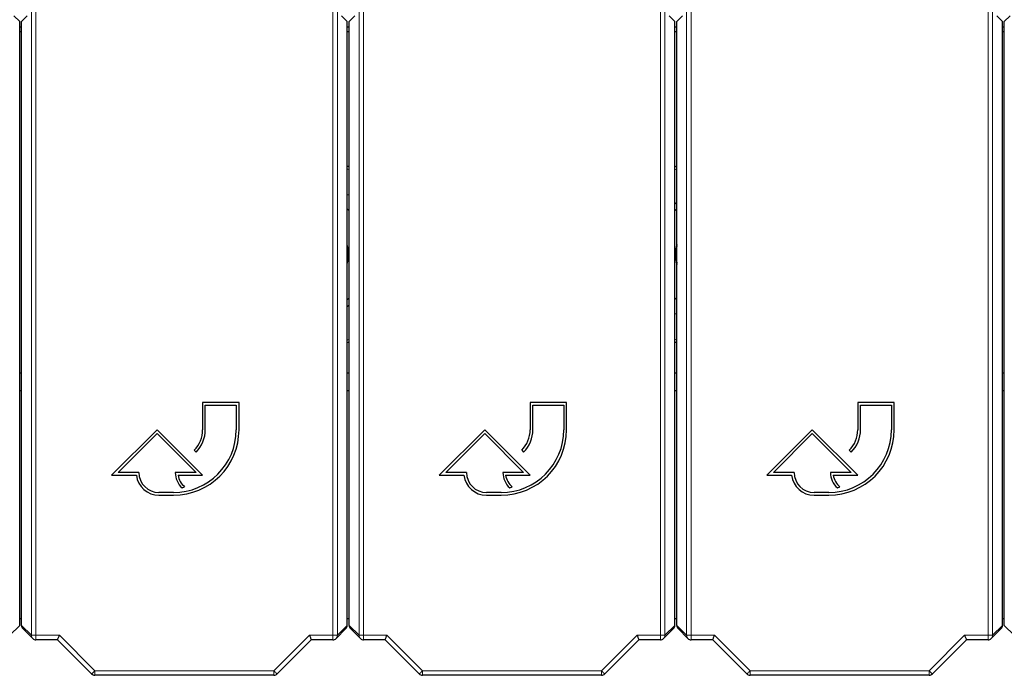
# Paper-space layout 'Blatt3' of a CAD drawing. Header units: millimetres. Extents: x 5 to 418, y 2 to 292.
# Tile 7 of 58: x 84 to 111, y 95 to 113. Entities that reach past the tile are written whole.
import ezdxf

# ---------------------------------------------------------------- set-up
doc = ezdxf.new("R2010")
doc.units = ezdxf.units.MM

psp = doc.layouts.new('Blatt3')

# ---------------------------------------------------------------- linework, layer by layer
at = {"color": 7, "linetype": 'Continuous', "lineweight": 18}
for p, q in [((84.1469, 96.4974), (84.1469, 120.0805)), ((84.2719, 120.0805), (84.2719, 96.4974)), ((92.4263, 96.4974), (92.4263, 120.0805)), ((92.5513, 120.0805), (92.5513, 96.4974)), ((93.1469, 96.4974), (93.1469, 120.0805)), ((93.2719, 120.0805), (93.2719, 96.4974)), ((101.4263, 96.4974), (101.4263, 120.0805)), ((101.5513, 120.0805), (101.5513, 96.4974)), ((102.1469, 96.4974), (102.1469, 120.0805)), ((102.2719, 120.0805), (102.2719, 96.4974)), ((110.4263, 96.4974), (110.4263, 120.0805)), ((110.5513, 120.0805), (110.5513, 96.4974)), ((92.8741, 109.2887), (92.8241, 109.3154)), ((101.8741, 109.3154), (101.8241, 109.2887)), ((92.8241, 104.6093), (92.8741, 104.636)), ((101.8241, 104.636), (101.8741, 104.6093)), ((83.5513, 96.4974), (83.8241, 96.7702)), ((83.8741, 96.7702), (84.1469, 96.4974)), ((92.5513, 96.4974), (92.8241, 96.7702)), ((92.8741, 96.7702), (93.1469, 96.4974)), ((101.5513, 96.4974), (101.8241, 96.7702)), ((101.8741, 96.7702), (102.1469, 96.4974)), ((110.5513, 96.4974), (110.8241, 96.7702)), ((110.8741, 96.7702), (111.1469, 96.4974)), ((84.1469, 96.4974), (84.2719, 96.4974)), ((84.2719, 96.4974), (84.9144, 96.4974)), ((84.2719, 96.3724), (84.2719, 96.4974)), ((84.9144, 96.4974), (85.8894, 95.5223)), ((90.8088, 95.5223), (91.7838, 96.4974)), ((91.7838, 96.4974), (92.4263, 96.4974)), ((92.4263, 96.4974), (92.4263, 96.3724)), ((92.4263, 96.4974), (92.5513, 96.4974)), ((93.1469, 96.4974), (93.2719, 96.4974)), ((93.2719, 96.4974), (93.9144, 96.4974)), ((93.2719, 96.3724), (93.2719, 96.4974)), ((93.9144, 96.4974), (94.8894, 95.5223)), ((99.8088, 95.5223), (100.7838, 96.4974)), ((100.7838, 96.4974), (101.4263, 96.4974)), ((101.4263, 96.4974), (101.4263, 96.3724)), ((101.4263, 96.4974), (101.5513, 96.4974)), ((102.1469, 96.4974), (102.2719, 96.4974)), ((102.2719, 96.4974), (102.9144, 96.4974)), ((102.2719, 96.3724), (102.2719, 96.4974)), ((102.9144, 96.4974), (103.8894, 95.5223)), ((108.8088, 95.5223), (109.7838, 96.4974)), ((109.7838, 96.4974), (110.4263, 96.4974)), ((110.4263, 96.4974), (110.5513, 96.4974)), ((110.4263, 96.4974), (110.4263, 96.3724)), ((85.8894, 95.5223), (90.8088, 95.5223)), ((85.8894, 95.3973), (85.8894, 95.5223)), ((90.8088, 95.3973), (90.8088, 95.5223)), ((94.8894, 95.5223), (99.8088, 95.5223)), ((94.8894, 95.3973), (94.8894, 95.5223)), ((99.8088, 95.3973), (99.8088, 95.5223)), ((103.8894, 95.5223), (108.8088, 95.5223)), ((103.8894, 95.3973), (103.8894, 95.5223)), ((108.8088, 95.3973), (108.8088, 95.5223))]:
    psp.add_line(p, q, dxfattribs=at)
at = {"color": 7, "linetype": 'Continuous', "lineweight": 25}
for p, q in [((83.6648, 113.5201), (83.8241, 113.3608)), ((83.8241, 96.7702), (83.8241, 113.3608)), ((83.8741, 113.3608), (84.0334, 113.5201)), ((83.8741, 96.7702), (83.8741, 113.3608)), ((92.6648, 113.5201), (92.8241, 113.3608)), ((92.8241, 96.7702), (92.8241, 113.3608)), ((92.8741, 113.3608), (93.0334, 113.5201)), ((92.8741, 96.7702), (92.8741, 113.3608)), ((101.6648, 113.5201), (101.8241, 113.3608)), ((101.8241, 96.7702), (101.8241, 113.3608)), ((101.8741, 113.3608), (102.0334, 113.5201)), ((101.8741, 96.7702), (101.8741, 113.3608)), ((110.6648, 113.5201), (110.8241, 113.3608)), ((110.8241, 96.7702), (110.8241, 113.3608)), ((110.8741, 113.3608), (111.0334, 113.5201)), ((110.8741, 96.7702), (110.8741, 113.3608)), ((83.8241, 113.2123), (83.8741, 113.2123)), ((83.8241, 113.0874), (83.8741, 113.0874)), ((92.8241, 113.2123), (92.8741, 113.2123)), ((92.8241, 113.0874), (92.8741, 113.0874)), ((101.8241, 113.2123), (101.8741, 113.2123)), ((101.8241, 113.0874), (101.8741, 113.0874)), ((110.8241, 113.2123), (110.8741, 113.2123)), ((110.8241, 113.0874), (110.8741, 113.0874)), ((92.8241, 109.3965), (92.8741, 109.3707)), ((101.8241, 109.3707), (101.8741, 109.3965)), ((92.8241, 108.6085), (92.8741, 108.5973)), ((92.8241, 108.2121), (92.8741, 108.161)), ((101.8241, 108.3455), (101.8741, 108.3998)), ((101.8241, 108.161), (101.8741, 108.2121)), ((92.8741, 105.7637), (92.8241, 105.7126)), ((92.8741, 105.5792), (92.8241, 105.5249)), ((101.8741, 105.7126), (101.8241, 105.7637)), ((101.8741, 105.3162), (101.8241, 105.3274)), ((92.8741, 104.554), (92.8241, 104.5282)), ((83.8241, 103.7123), (83.8741, 103.7123)), ((92.8241, 103.7123), (92.8741, 103.7123)), ((101.8241, 103.7123), (101.8741, 103.7123)), ((110.8241, 103.7123), (110.8741, 103.7123)), ((83.8741, 103.2124), (83.8241, 103.2124)), ((92.8741, 103.2124), (92.8241, 103.2124)), ((101.8741, 103.2124), (101.8241, 103.2124)), ((110.8741, 103.2124), (110.8241, 103.2124)), ((89.8491, 102.8951), (88.8491, 102.8951)), ((88.8491, 102.8951), (88.8491, 102.1451)), ((88.9241, 102.1451), (88.9241, 102.8201)), ((88.9241, 102.8201), (89.7741, 102.8201)), ((89.7741, 102.8201), (89.7741, 102.1451)), ((89.8491, 102.1451), (89.8491, 102.8951)), ((98.8491, 102.8951), (97.8491, 102.8951)), ((97.8491, 102.8951), (97.8491, 102.1451)), ((97.9241, 102.1451), (97.9241, 102.8201)), ((97.9241, 102.8201), (98.7741, 102.8201)), ((98.7741, 102.8201), (98.7741, 102.1451)), ((98.8491, 102.1451), (98.8491, 102.8951)), ((107.8491, 102.8951), (106.8491, 102.8951)), ((106.8491, 102.8951), (106.8491, 102.1451)), ((106.9241, 102.1451), (106.9241, 102.8201)), ((106.9241, 102.8201), (107.7741, 102.8201)), ((107.7741, 102.8201), (107.7741, 102.1451)), ((107.8491, 102.1451), (107.8491, 102.8951)), ((87.5991, 102.1451), (86.3491, 100.8951)), ((86.5302, 100.9701), (87.5991, 102.0391)), ((88.8491, 100.8951), (87.5991, 102.1451)), ((87.5991, 102.0391), (88.668, 100.9701)), ((96.5991, 102.1451), (95.3491, 100.8951)), ((95.5302, 100.9701), (96.5991, 102.0391)), ((97.8491, 100.8951), (96.5991, 102.1451)), ((96.5991, 102.0391), (97.668, 100.9701)), ((105.5991, 102.1451), (104.3491, 100.8951)), ((104.5302, 100.9701), (105.5991, 102.0391)), ((106.8491, 100.8951), (105.5991, 102.1451)), ((105.5991, 102.0391), (106.668, 100.9701)), ((88.6148, 101.5794), (88.6678, 101.5264)), ((97.6148, 101.5794), (97.6678, 101.5264)), ((106.6148, 101.5794), (106.6678, 101.5264)), ((87.0991, 100.9701), (86.5302, 100.9701)), ((88.668, 100.9701), (88.0991, 100.9701)), ((96.0991, 100.9701), (95.5302, 100.9701)), ((97.668, 100.9701), (97.0991, 100.9701)), ((105.0991, 100.9701), (104.5302, 100.9701)), ((106.668, 100.9701), (106.0991, 100.9701)), ((86.3491, 100.8951), (87.0286, 100.8951)), ((88.1737, 100.8951), (88.8491, 100.8951)), ((95.3491, 100.8951), (96.0286, 100.8951)), ((97.1737, 100.8951), (97.8491, 100.8951)), ((104.3491, 100.8951), (105.0286, 100.8951)), ((106.1737, 100.8951), (106.8491, 100.8951)), ((88.0491, 100.4201), (87.6491, 100.4201)), ((88.2888, 100.546), (88.3559, 100.5795)), ((97.0491, 100.4201), (96.6491, 100.4201)), ((97.2888, 100.546), (97.3559, 100.5795)), ((106.0491, 100.4201), (105.6491, 100.4201)), ((106.2888, 100.546), (106.3559, 100.5795)), ((87.6491, 100.3451), (88.0491, 100.3451)), ((96.6491, 100.3451), (97.0491, 100.3451)), ((105.6491, 100.3451), (106.0491, 100.3451)), ((83.8241, 96.9623), (83.8741, 96.9623)), ((92.8241, 96.9623), (92.8741, 96.9623)), ((101.8241, 96.9623), (101.8741, 96.9623)), ((110.8241, 96.9623), (110.8741, 96.9623)), ((83.9107, 96.6818), (84.1835, 96.409)), ((92.5147, 96.409), (92.7875, 96.6818)), ((92.9107, 96.6818), (93.1835, 96.409)), ((101.5147, 96.409), (101.7875, 96.6818)), ((101.9107, 96.6818), (102.1835, 96.409)), ((110.5147, 96.409), (110.7875, 96.6818)), ((84.8626, 96.3724), (84.2719, 96.3724)), ((85.8011, 95.4339), (84.8626, 96.3724)), ((91.8356, 96.3724), (90.8971, 95.4339)), ((92.4263, 96.3724), (91.8356, 96.3724)), ((93.8626, 96.3724), (93.2719, 96.3724)), ((94.8011, 95.4339), (93.8626, 96.3724)), ((100.8356, 96.3724), (99.8971, 95.4339)), ((101.4263, 96.3724), (100.8356, 96.3724)), ((102.8626, 96.3724), (102.2719, 96.3724)), ((103.8011, 95.4339), (102.8626, 96.3724)), ((109.8356, 96.3724), (108.8971, 95.4339)), ((110.4263, 96.3724), (109.8356, 96.3724)), ((90.8088, 95.3973), (85.8894, 95.3973)), ((99.8088, 95.3973), (94.8894, 95.3973)), ((108.8088, 95.3973), (103.8894, 95.3973))]:
    psp.add_line(p, q, dxfattribs=at)
at = {"color": 7, "linetype": 'Continuous', "lineweight": 25, "flags": 128}
for points in [[(92.8241, 106.6839), (92.8553, 106.9702), (92.8241, 107.2408)], [(101.8741, 107.2111), (101.8494, 106.9908), (101.8741, 106.7136)], [(101.8741, 104.5282), (101.8512, 104.5399), (101.8241, 104.554)], [(84.8626, 96.3724), (84.8632, 96.374), (84.8655, 96.3794), (84.8692, 96.3884), (84.8744, 96.4009), (84.8808, 96.4163), (84.8882, 96.4343), (84.8965, 96.4542), (84.9053, 96.4755), (84.9144, 96.4974)], [(91.7838, 96.4974), (91.7929, 96.4755), (91.8017, 96.4542), (91.81, 96.4343), (91.8174, 96.4163), (91.8238, 96.4009), (91.829, 96.3884), (91.8327, 96.3794), (91.835, 96.374), (91.8356, 96.3724)], [(93.8626, 96.3724), (93.8632, 96.374), (93.8655, 96.3794), (93.8692, 96.3884), (93.8744, 96.4009), (93.8808, 96.4163), (93.8882, 96.4343), (93.8965, 96.4542), (93.9053, 96.4755), (93.9144, 96.4974)], [(100.7838, 96.4974), (100.7929, 96.4755), (100.8017, 96.4542), (100.81, 96.4343), (100.8174, 96.4163), (100.8238, 96.4009), (100.829, 96.3884), (100.8327, 96.3794), (100.835, 96.374), (100.8356, 96.3724)], [(102.8626, 96.3724), (102.8632, 96.374), (102.8655, 96.3794), (102.8692, 96.3884), (102.8744, 96.4009), (102.8808, 96.4163), (102.8882, 96.4343), (102.8965, 96.4542), (102.9053, 96.4755), (102.9144, 96.4974)], [(109.7838, 96.4974), (109.7929, 96.4755), (109.8017, 96.4542), (109.81, 96.4343), (109.8174, 96.4163), (109.8238, 96.4009), (109.829, 96.3884), (109.8327, 96.3794), (109.835, 96.374), (109.8356, 96.3724)]]:
    psp.add_lwpolyline(points, dxfattribs=at)
at = {"color": 7, "linetype": 'Continuous', "lineweight": 18, "flags": 128}
for points in [[(85.8011, 95.4339), (85.8025, 95.4354), (85.8073, 95.4402), (85.8154, 95.4483), (85.8264, 95.4593), (85.8399, 95.4727), (85.8553, 95.4881), (85.872, 95.5049), (85.8894, 95.5223)], [(90.8971, 95.4339), (90.8957, 95.4354), (90.8908, 95.4402), (90.8828, 95.4483), (90.8718, 95.4593), (90.8583, 95.4727), (90.8429, 95.4881), (90.8262, 95.5049), (90.8088, 95.5223)], [(94.8011, 95.4339), (94.8025, 95.4354), (94.8073, 95.4402), (94.8154, 95.4483), (94.8264, 95.4593), (94.8399, 95.4727), (94.8553, 95.4881), (94.872, 95.5049), (94.8894, 95.5223)], [(99.8971, 95.4339), (99.8957, 95.4354), (99.8908, 95.4402), (99.8828, 95.4483), (99.8718, 95.4593), (99.8583, 95.4727), (99.8429, 95.4881), (99.8262, 95.5049), (99.8088, 95.5223)], [(103.8011, 95.4339), (103.8025, 95.4354), (103.8073, 95.4402), (103.8154, 95.4483), (103.8264, 95.4593), (103.8399, 95.4727), (103.8553, 95.4881), (103.872, 95.5049), (103.8894, 95.5223)], [(108.8971, 95.4339), (108.8957, 95.4354), (108.8908, 95.4402), (108.8828, 95.4483), (108.8718, 95.4593), (108.8583, 95.4727), (108.8429, 95.4881), (108.8262, 95.5049), (108.8088, 95.5223)]]:
    psp.add_lwpolyline(points, dxfattribs=at)
at = {"color": 7, "linetype": 'Continuous', "lineweight": 25}
for centre, radius, start, end in [((91.5991, 106.9623), 1.25, 348.52166, 11.47834), ((103.0991, 106.9623), 1.2563, 167.19354, 192.80646), ((88.0491, 102.1451), 1.8, 270, 0), ((88.0491, 102.1451), 1.725, 270, 0), ((88.0491, 102.1451), 0.8, 315, 0), ((88.0491, 102.1451), 0.875, 315, 0), ((97.0491, 102.1451), 1.8, 270, 0), ((97.0491, 102.1451), 1.725, 270, 0), ((97.0491, 102.1451), 0.8, 315, 0), ((97.0491, 102.1451), 0.875, 315, 0), ((106.0491, 102.1451), 1.8, 270, 0), ((106.0491, 102.1451), 1.725, 270, 0), ((106.0491, 102.1451), 0.8, 315, 0), ((106.0491, 102.1451), 0.875, 315, 0), ((87.6491, 100.9701), 0.55, 180, 270), ((88.668, 100.9701), 0.5689, 180, 228.19891), ((96.6491, 100.9701), 0.55, 180, 270), ((97.668, 100.9701), 0.5689, 180, 228.19891), ((105.6491, 100.9701), 0.55, 180, 270), ((106.668, 100.9701), 0.5689, 180, 228.19891), ((87.6491, 100.9701), 0.625, 186.8921, 270), ((88.668, 100.9701), 0.5, 188.62693, 231.37356), ((96.6491, 100.9701), 0.625, 186.8921, 270), ((97.668, 100.9701), 0.5, 188.62693, 231.37356), ((105.6491, 100.9701), 0.625, 186.8921, 270), ((106.668, 100.9701), 0.5, 188.62693, 231.37356), ((84.2719, 96.4974), 0.125, 225, 270), ((92.4263, 96.4974), 0.125, 270, 315), ((93.2719, 96.4974), 0.125, 225, 270), ((101.4263, 96.4974), 0.125, 270, 315), ((102.2719, 96.4974), 0.125, 225, 270), ((110.4263, 96.4974), 0.125, 270, 315), ((85.8894, 95.5223), 0.125, 225, 270), ((90.8088, 95.5223), 0.125, 270, 315), ((94.8894, 95.5223), 0.125, 225, 270), ((99.8088, 95.5223), 0.125, 270, 315), ((103.8894, 95.5223), 0.125, 225, 270), ((108.8088, 95.5223), 0.125, 270, 315)]:
    psp.add_arc(centre, radius, start, end, dxfattribs=at)
at = {"color": 7, "linetype": 'Continuous', "lineweight": 18}
for centre, start, end in [((84.2718, 96.4974), 179.97618, 225.00028), ((92.4264, 96.4974), 314.99892, 0.02462), ((93.2718, 96.4974), 179.97538, 225.00108), ((101.4264, 96.4974), 314.99892, 0.02462), ((102.2718, 96.4974), 179.97538, 225.00108), ((110.4264, 96.4974), 314.99972, 0.02382)]:
    psp.add_arc(centre, 0.1249, start, end, dxfattribs=at)
at = {"color": 7, "linetype": 'Continuous', "lineweight": 25}
for centre, major_axis, start_param, end_param in [((83.9991, 96.7701), (0.0884, -0.0884), 3.9268385, 4.712389), ((92.6991, 96.7701), (-0.0884, -0.0884), 1.5707963, 2.3563468), ((92.9991, 96.7701), (0.0884, -0.0884), 3.9268385, 4.712389), ((101.6991, 96.7701), (-0.0884, -0.0884), 1.5707963, 2.3563468), ((101.9991, 96.7701), (0.0884, -0.0884), 3.9268385, 4.712389), ((110.6991, 96.7701), (-0.0884, -0.0884), 1.5707963, 2.3563468)]:
    psp.add_ellipse(centre, major_axis=major_axis, ratio=0.9996955, start_param=start_param, end_param=end_param, dxfattribs=at)

doc.saveas('drawing.dxf')
